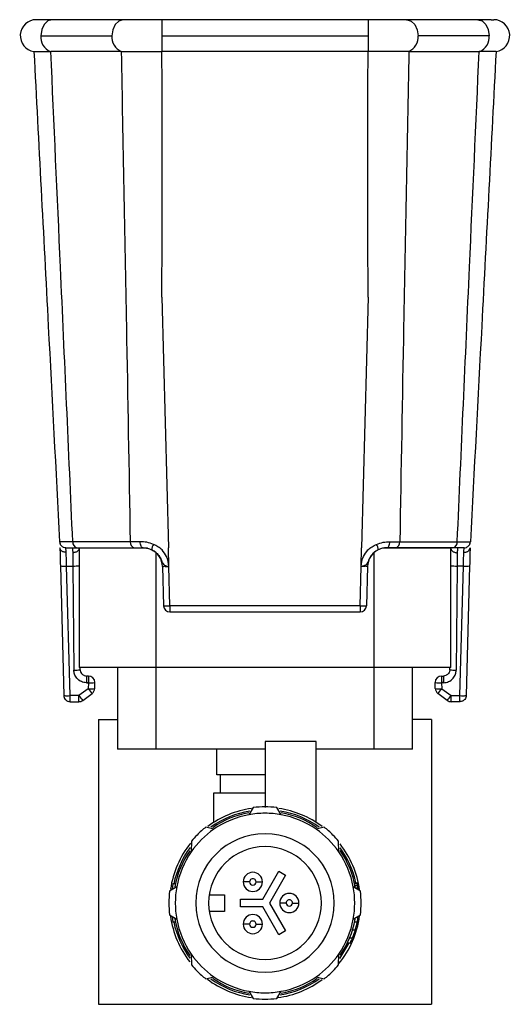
# Model space of a CAD drawing. Header units: millimetres. Extents: x -724 to 2929, y 427 to 799.
# Tile 1 of 50: x -724 to -686, y 603 to 680. Entities that reach past the tile are written whole.
import ezdxf

# ---------------------------------------------------------------- set-up
doc = ezdxf.new("R2010")
doc.units = ezdxf.units.MM

# ---------------------------------------------------------------- blocks, each defined once
blk = doc.blocks.new('Drawing View4')
at = {"color": 7, "linetype": 'Continuous', "lineweight": 25}
for p, q in [((-10.267, 69.905), (-10.467, 69.921)), ((-3.681, 69.921), (-9.222, 69.921)), ((15.433, 69.921), (-0.678, 69.921)), ((-0.678, 69.921), (-0.678, 68.671)), ((15.433, 69.921), (15.433, 68.671)), ((23.977, 69.921), (18.436, 69.921)), ((25.023, 69.905), (25.222, 69.921)), ((-10.106, 68.671), (-4.565, 68.671)), ((-0.678, 68.671), (-0.678, 67.44)), ((-0.678, 68.671), (15.433, 68.671)), ((15.433, 68.671), (15.433, 67.44)), ((24.861, 68.671), (19.32, 68.671)), ((-9.376, 67.44), (-9.335, 67.44)), ((-3.844, 67.44), (-9.335, 67.44)), ((15.421, 67.44), (-0.666, 67.44)), ((18.6, 67.44), (24.09, 67.44)), ((24.131, 67.44), (24.09, 67.44)), ((-0.67, 48.269), (-0.159, 28.736)), ((15.425, 48.269), (14.914, 28.736)), ((-8.615, 29.202), (-8.649, 29.201)), ((-3.138, 29.213), (-7.623, 29.213)), ((-2.357, 29.212), (-3.138, 29.213)), ((17.112, 29.212), (17.893, 29.213)), ((17.893, 29.213), (22.379, 29.213)), ((-7.277, 28.736), (-2.792, 28.736)), ((-7.122, 28.696), (-7.122, 19.396)), ((-1.797, 28.696), (-7.122, 28.696)), ((-0.121, 27.275), (-0.159, 28.736)), ((14.876, 27.275), (14.914, 28.736)), ((21.878, 28.696), (16.549, 28.696)), ((22.032, 28.736), (17.547, 28.736)), ((21.878, 19.396), (21.878, 28.696)), ((-1.122, 19.396), (-1.122, 28.356)), ((15.878, 28.356), (15.878, 19.396)), ((-8.588, 27.328), (-8.323, 17.223)), ((-8.098, 27.315), (-7.61, 27.315)), ((-7.833, 17.21), (-8.098, 27.315)), ((-7.61, 27.315), (-7.539, 19.201)), ((-0.62, 27.275), (-0.54, 24.223)), ((-0.041, 24.223), (-0.121, 27.275)), ((14.796, 24.223), (14.876, 27.275)), ((15.376, 27.275), (15.296, 24.223)), ((22.365, 27.315), (22.295, 19.201)), ((22.853, 27.315), (22.365, 27.315)), ((22.588, 17.21), (22.853, 27.315)), ((23.343, 27.328), (23.078, 17.223)), ((14.796, 24.223), (-0.041, 24.223)), ((-0.041, 24.223), (-0.041, 23.736)), ((14.796, 24.223), (14.796, 23.736)), ((-0.041, 23.736), (14.796, 23.736)), ((-1.122, 19.396), (-7.122, 19.396)), ((-7.039, 19.232), (-7.041, 19.396)), ((-4.122, 19.396), (-4.122, 13.036)), ((15.878, 19.396), (-1.122, 19.396)), ((-1.122, 13.036), (-1.122, 19.396)), ((21.878, 19.396), (15.878, 19.396)), ((15.878, 19.396), (15.878, 13.036)), ((18.878, 13.036), (18.878, 19.396)), ((21.795, 19.232), (21.796, 19.396)), ((-6.539, 18.736), (-6.539, 18.236)), ((-6.398, 18.736), (-6.539, 18.736)), ((-6.398, 18.736), (-6.398, 18.236)), ((21.153, 18.736), (21.153, 18.236)), ((21.153, 18.736), (21.295, 18.736)), ((21.295, 18.736), (21.295, 18.236)), ((-6.41, 17.749), (-7.137, 17.21)), ((-6.539, 18.236), (-6.539, 18.21)), ((-6.539, 18.236), (-6.398, 18.236)), ((-6.539, 18.21), (-6.398, 18.21)), ((-6.398, 18.21), (-6.41, 17.749)), ((-6.398, 18.236), (-6.398, 18.21)), ((-5.91, 17.762), (-5.898, 18.223)), ((20.665, 17.762), (20.653, 18.223)), ((21.295, 18.236), (21.153, 18.236)), ((21.153, 18.236), (21.153, 18.21)), ((21.153, 18.21), (21.165, 17.749)), ((21.295, 18.21), (21.153, 18.21)), ((21.165, 17.749), (21.892, 17.21)), ((21.295, 18.236), (21.295, 18.21)), ((-7.137, 17.21), (-7.833, 17.21)), ((-7.137, 16.736), (-7.137, 17.21)), ((-6.839, 16.834), (-6.112, 17.373)), ((21.595, 16.834), (20.867, 17.373)), ((21.892, 17.21), (22.588, 17.21)), ((21.892, 16.736), (21.892, 17.21)), ((-7.823, 16.736), (-7.137, 16.736)), ((22.578, 16.736), (21.892, 16.736)), ((-5.622, 15.336), (-5.622, -6.864)), ((-5.622, 15.336), (-4.122, 15.336)), ((20.378, 15.336), (18.878, 15.336)), ((20.378, 15.336), (20.378, -6.864)), ((11.378, 13.636), (7.378, 13.636)), ((7.378, 13.636), (7.378, 8.486)), ((11.378, 7.321), (11.378, 13.636)), ((-1.122, 13.036), (-4.122, 13.036)), ((7.378, 13.036), (-1.122, 13.036)), ((3.628, 11.036), (3.628, 13.036)), ((15.878, 13.036), (11.378, 13.036)), ((18.878, 13.036), (15.878, 13.036)), ((7.378, 11.036), (3.628, 11.036)), ((3.878, 11.036), (3.878, 9.636)), ((3.378, 9.636), (7.378, 9.636)), ((3.378, 7.321), (3.378, 9.636)), ((6.451, 8.479), (6.128, 7.924)), ((8.628, 7.924), (8.304, 8.479)), ((3.391, 6.79), (2.77, 6.954)), ((11.985, 6.954), (11.364, 6.79)), ((1.633, 5.858), (1.624, 5.023)), ((13.132, 5.023), (13.122, 5.858)), ((7.204, 1.336), (8.462, 3.514)), ((8.982, 3.214), (7.724, 1.036)), ((8.462, 3.514), (8.982, 3.214)), ((0.182, 2.536), (0.135, 2.079)), ((0.387, 2.536), (0.182, 2.536)), ((14.354, 2.603), (14.559, 2.603)), ((14.363, 2.561), (14.568, 2.561)), ((14.397, 2.395), (14.601, 2.395)), ((0.49, 2.286), (-0.065, 1.962)), ((3.026, 1.686), (4.228, 1.686)), ((4.228, 1.686), (4.228, 0.386)), ((14.82, 1.962), (14.265, 2.286)), ((14.428, 2.228), (14.63, 2.228)), ((5.478, 0.736), (5.478, 1.336)), ((5.478, 1.336), (7.204, 1.336)), ((7.724, 1.036), (8.982, -1.142)), ((-0.065, 0.11), (0.49, -0.214)), ((4.228, 0.386), (3.026, 0.386)), ((7.204, 0.736), (5.478, 0.736)), ((8.462, -1.442), (7.204, 0.736)), ((14.265, -0.214), (14.82, 0.11)), ((0.135, -0.007), (0.182, -0.464)), ((0.387, -0.464), (0.182, -0.464)), ((14.374, -0.439), (14.578, -0.439)), ((14.522, -0.064), (14.645, -0.064)), ((8.982, -1.142), (8.462, -1.442)), ((14.212, -1.064), (14.421, -1.064)), ((13.821, -2.064), (14.042, -2.064)), ((13.988, -1.689), (14.204, -1.689)), ((1.624, -2.95), (1.633, -3.786)), ((13.122, -3.786), (13.132, -2.95)), ((2.77, -4.881), (3.391, -4.718)), ((11.364, -4.718), (11.985, -4.881)), ((6.128, -5.851), (6.451, -6.406)), ((8.304, -6.406), (8.628, -5.851)), ((-5.622, -6.864), (20.378, -6.864))]:
    blk.add_line(p, q, dxfattribs=at)
at = {"color": 7, "linetype": 'Continuous', "lineweight": 25, "flags": 128}
for points in [[(-9.222, 69.921), (-9.222, 69.921), (-9.56, 69.826), (-9.847, 69.555), (-10.039, 69.149), (-10.106, 68.671)], [(-3.674, 69.921), (-3.704, 69.92), (-4.036, 69.816), (-4.314, 69.543), (-4.5, 69.142), (-4.565, 68.671)], [(18.428, 69.921), (18.46, 69.92), (18.791, 69.816), (19.07, 69.543), (19.255, 69.142), (19.32, 68.671)], [(23.977, 69.921), (23.977, 69.921), (24.315, 69.826), (24.602, 69.555), (24.794, 69.149), (24.861, 68.671)], [(-2.12, 28.736), (-2.165, 28.745), (-2.209, 28.772), (-2.25, 28.816), (-2.285, 28.875), (-2.315, 28.947), (-2.337, 29.029), (-2.351, 29.119), (-2.357, 29.212)], [(16.875, 28.736), (16.921, 28.745), (16.964, 28.772), (17.005, 28.816), (17.04, 28.875), (17.07, 28.947), (17.092, 29.029), (17.106, 29.119), (17.112, 29.212)], [(-8.159, 28.736), (-8.252, 28.745), (-8.337, 28.769)], [(22.915, 28.736), (23.007, 28.745), (23.092, 28.769)], [(6.178, 2.682), (6.08, 2.682), (5.986, 2.682), (5.9, 2.682), (5.824, 2.682), (5.762, 2.682), (5.716, 2.682), (5.687, 2.682), (5.678, 2.682)], [(6.678, 2.682), (6.775, 2.682), (6.869, 2.682), (6.955, 2.682), (7.031, 2.682), (7.093, 2.682), (7.14, 2.682), (7.168, 2.682), (7.178, 2.682)], [(9.028, 1.036), (8.93, 1.036), (8.836, 1.036), (8.75, 1.036), (8.674, 1.036), (8.612, 1.036), (8.566, 1.036), (8.537, 1.036), (8.528, 1.036)], [(9.528, 1.036), (9.625, 1.036), (9.719, 1.036), (9.805, 1.036), (9.881, 1.036), (9.943, 1.036), (9.99, 1.036), (10.018, 1.036), (10.028, 1.036)], [(6.178, -0.609), (6.08, -0.609), (5.986, -0.609), (5.9, -0.609), (5.824, -0.609), (5.762, -0.609), (5.716, -0.609), (5.687, -0.609), (5.678, -0.609)], [(6.678, -0.609), (6.775, -0.609), (6.869, -0.609), (6.955, -0.609), (7.031, -0.609), (7.093, -0.609), (7.14, -0.609), (7.168, -0.609), (7.178, -0.609)], [(13.22, -3.29), (13.928, -2.118), (13.954, -2.064)]]:
    blk.add_lwpolyline(points, dxfattribs=at)
at = {"color": 7, "linetype": 'Continuous', "lineweight": 25}
for centre, radius, start, end in [((-10.467, 68.671), 1.25, 90, 261.46304), ((25.222, 68.671), 1.25, 278.53696, 90), ((-8.906, 68.551), 1.206, 174.27717, 247.05222), ((-3.365, 68.551), 1.206, 174.2808, 247.03324), ((18.12, 68.551), 1.206, 292.96676, 5.7192), ((23.661, 68.551), 1.206, 292.94778, 5.72283), ((-8.159, 29.226), 0.49, 183, 210.40261), ((-7.193, 29.161), 0.433, 173.07614, 258.87306), ((-2.708, 29.161), 0.433, 173.07614, 258.87306), ((17.463, 29.161), 0.433, 281.12694, 6.92386), ((21.949, 29.161), 0.433, 281.12694, 6.92386), ((22.915, 29.226), 0.49, 329.59739, 357), ((-0.731, 28.6), 0.723, 145.88673, 181.56688), ((-2.12, 27.236), 1.5, 1.5, 63.62579), ((16.875, 27.236), 1.5, 116.37421, 178.5), ((15.486, 28.6), 0.723, 358.43312, 34.11327), ((-8.281, 29.667), 2.36, 262.54102, 274.46103), ((-7.534, 30.638), 3.324, 268.68287, 277.10997), ((22.289, 30.638), 3.324, 262.89003, 271.31713), ((23.036, 29.667), 2.36, 265.53897, 277.45898), ((-0.291, 29), 4.784, 267.00545, 272.99455), ((-0.041, 24.236), 0.5, 181.5, 270), ((15.046, 29), 4.784, 267.00545, 272.99455), ((14.796, 24.236), 0.5, 270, 358.5), ((-7.436, 21.612), 2.413, 267.53625, 279.45258), ((22.191, 21.612), 2.413, 260.54742, 272.46375), ((-6.398, 18.236), 0.5, 0, 90), ((21.153, 18.236), 0.5, 90, 180), ((-6.222, 20.149), 2.408, 265.53897, 277.45898), ((-3.292, 19.915), 3.796, 214.78138, 222.0189), ((-6.21, 20.61), 2.408, 265.53897, 277.45898), ((-6.41, 17.775), 0.5, 306.53721, 358.5), ((-6.398, 18.236), 0.5, 358.5, 0), ((21.153, 18.236), 0.5, 180, 181.5), ((20.965, 20.61), 2.408, 262.54102, 274.46103), ((20.978, 20.149), 2.408, 262.54102, 274.46103), ((21.165, 17.775), 0.5, 181.5, 233.46279), ((18.047, 19.915), 3.796, 317.9811, 325.21862), ((-8.017, 19.563), 2.36, 262.54102, 274.46103), ((-8.078, 19.555), 2.358, 264.04331, 275.95669), ((-4.019, 19.376), 3.796, 214.78138, 222.0189), ((18.774, 19.376), 3.796, 317.9811, 325.21862), ((22.772, 19.563), 2.36, 265.53897, 277.45898), ((22.833, 19.555), 2.358, 264.04331, 275.95669), ((-7.137, 17.236), 0.5, 270, 306.53721), ((21.892, 17.236), 0.5, 233.46279, 270), ((7.378, 1.036), 7.5, 89.99933, 97.09317), ((7.378, 1.036), 7.5, 82.90681, 89.99933), ((7.378, 1.036), 7.45, 98.16296, 126.70051), ((7.378, 1.036), 7.27, 99.36684, 125.57804), ((7.378, 1.036), 7.15, 100.2272, 124.76978), ((7.378, 1.036), 7, 100.28648, 124.71344), ((7.378, 1.036), 7, 90, 100.28647), ((7.378, 1.036), 7, 79.71345, 90), ((7.378, 1.036), 7.45, 53.22023, 81.70003), ((7.378, 1.036), 7.27, 54.4063, 80.56274), ((7.378, 1.036), 7, 55.28653, 79.71346), ((7.378, 1.036), 7.15, 55.20163, 79.79684), ((7.378, 1.036), 7.5, 127.90682, 134.99965), ((7.378, 1.036), 7.5, 44.99933, 52.09318), ((7.378, 1.036), 7, 124.71343, 145.28652), ((7.378, 1.036), 7.5, 134.99965, 139.98973), ((7.378, 1.036), 5.4, 90, 270), ((7.378, 1.036), 5.4, 270, 90), ((7.378, 1.036), 7, 34.71349, 55.28652), ((7.378, 1.036), 7.5, 40.01026, 44.99933), ((7.378, 1.036), 7.45, 141.26577, 171.69686), ((7.378, 1.036), 4.4, 90, 180), ((7.378, 1.036), 4.4, 0, 90), ((7.378, 1.036), 7.45, 7.94734, 38.18362), ((7.378, 1.036), 7.27, 143.481, 168.09279), ((7.378, 1.036), 7.15, 145.20512, 169.75746), ((7.378, 1.036), 7, 145.28652, 169.71343), ((7.378, 1.036), 7, 10.2865, 34.71349), ((7.378, 1.036), 7.15, 9.93287, 34.98017), ((7.378, 1.036), 7.27, 12.44471, 36.18391), ((6.428, 2.682), 0.75, 360, 180), ((6.428, 2.682), 0.75, 180, 360), ((6.428, 2.682), 0.25, 359.99932, 180), ((6.428, 2.682), 0.25, 180, 359.99932), ((7.378, 1.036), 7.5, 172.90681, 179.99932), ((7.378, 1.036), 7, 169.71342, 190.28649), ((9.278, 1.036), 0.75, 360, 180), ((7.378, 1.036), 7, 349.71342, 10.28649), ((7.378, 1.036), 7.5, 359.99932, 7.09317), ((7.378, 1.036), 7.5, 179.99932, 187.09317), ((7.378, 1.036), 4.4, 180, 0), ((9.278, 1.036), 0.75, 180, 360), ((9.278, 1.036), 0.25, 359.99932, 180), ((9.278, 1.036), 0.25, 180, 359.99932), ((7.378, 1.036), 7.5, 352.90681, 359.99932), ((6.428, -0.609), 0.75, 360, 180), ((7.378, 1.036), 7.45, 320.62563, 352.196), ((7.378, 1.036), 7.45, 187.99509, 218.06545), ((7.378, 1.036), 7.27, 191.90721, 216.18391), ((7.378, 1.036), 7.15, 189.94461, 214.98017), ((7.378, 1.036), 7, 190.2865, 214.71343), ((6.428, -0.609), 0.75, 180, 360), ((6.428, -0.609), 0.25, 359.99932, 180), ((6.428, -0.609), 0.25, 180, 359.99932), ((7.378, 1.036), 7, 325.28652, 349.71343), ((7.378, 1.036), 7.15, 325.20512, 349.75746), ((7.378, 1.036), 7.35, 348.42326, 351.39278), ((7.378, 1.036), 7.35, 335.0537, 338.23823), ((7.378, 1.036), 7, 214.71343, 235.28641), ((7.378, 1.036), 7, 304.71348, 325.28652), ((7.378, 1.036), 7.5, 220.01026, 224.99933), ((7.378, 1.036), 7.5, 314.99965, 319.98973), ((7.378, 1.036), 7.5, 224.99933, 232.09318), ((7.378, 1.036), 7.5, 307.90682, 314.99965), ((7.378, 1.036), 7.45, 232.88171, 261.7698), ((7.378, 1.036), 7.27, 234.4063, 260.56271), ((7.378, 1.036), 7.15, 235.20163, 259.79679), ((7.378, 1.036), 7, 235.28641, 259.71341), ((7.378, 1.036), 7.45, 277.74664, 306.81271), ((7.378, 1.036), 7.27, 279.36684, 305.57804), ((7.378, 1.036), 7, 280.28648, 304.71349), ((7.378, 1.036), 7.15, 280.2272, 304.76978), ((7.378, 1.036), 7, 259.7134, 270), ((7.378, 1.036), 7, 270, 280.28647), ((7.378, 1.036), 7.5, 262.90681, 270), ((7.378, 1.036), 7.5, 270, 277.09317)]:
    blk.add_arc(centre, radius, start, end, dxfattribs=at)
for points, knots in [([(-9.223, 69.921), (-9.394, 69.921), (-9.737, 69.92), (-10.069, 69.917), (-10.256, 69.913), (-10.257, 69.909), (-10.258, 69.907)], [0, 0, 0, 0, 0.275495, 0.548536, 0.817024, 1, 1, 1, 1]), ([(-0.678, 69.921), (-0.955, 69.921), (-1.51, 69.921), (-2.307, 69.921), (-3.052, 69.921), (-3.467, 69.921), (-3.675, 69.921)], [0, 0, 0, 0, 0.249528, 0.499751, 0.748736, 1, 1, 1, 1]), ([(18.43, 69.921), (18.221, 69.921), (17.806, 69.921), (17.062, 69.921), (16.265, 69.921), (15.71, 69.921), (15.433, 69.921)], [0, 0, 0, 0, 0.2512641, 0.5002486, 0.7504725, 1, 1, 1, 1]), ([(25.013, 69.907), (25.013, 69.909), (25.011, 69.913), (24.824, 69.917), (24.492, 69.92), (24.15, 69.921), (23.978, 69.921)], [0, 0, 0, 0, 0.182976, 0.451464, 0.724505, 1, 1, 1, 1]), ([(-10.653, 67.435), (-10.61, 67.435), (-10.54, 67.436), (-10.06, 67.438), (-9.616, 67.439), (-9.376, 67.44)], [0, 0, 0, 0, 0.404901, 0.678921, 1, 1, 1, 1]), ([(-10.653, 67.435), (-10.279, 60.298), (-9.611, 47.553), (-8.943, 34.808), (-8.649, 29.201)], [0, 0, 0, 0, 0.560004, 1, 1, 1, 1]), ([(-7.623, 29.213), (-7.941, 36.349), (-8.508, 49.092), (-9.082, 61.834), (-9.335, 67.44)], [0, 0, 0, 0, 0.560001, 1, 1, 1, 1]), ([(-3.844, 67.44), (-3.706, 60.304), (-3.46, 47.562), (-3.236, 34.82), (-3.138, 29.213)], [0, 0, 0, 0, 0.560004, 1, 1, 1, 1]), ([(-3.844, 67.44), (-3.843, 67.44), (-3.84, 67.44), (-3.837, 67.44), (-3.836, 67.44)], [0, 0, 0, 0, 0.56, 1, 1, 1, 1]), ([(-3.836, 67.44), (-3.584, 67.44), (-3.13, 67.44), (-2.079, 67.439), (-1.244, 67.44), (-0.678, 67.44)], [0, 0, 0, 0, 0.286072, 0.516077, 1, 1, 1, 1]), ([(-0.678, 67.44), (-0.676, 67.44), (-0.672, 67.44), (-0.667, 67.44), (-0.666, 67.44)], [0, 0, 0, 0, 0.56, 1, 1, 1, 1]), ([(-0.67, 48.269), (-0.651, 51.847), (-0.617, 58.238), (-0.651, 64.628), (-0.666, 67.44)], [0, 0, 0, 0, 0.560019, 1, 1, 1, 1]), ([(15.425, 48.269), (15.406, 51.847), (15.372, 58.238), (15.406, 64.628), (15.421, 67.44)], [0, 0, 0, 0, 0.560019, 1, 1, 1, 1]), ([(15.433, 67.44), (15.431, 67.44), (15.427, 67.44), (15.423, 67.44), (15.421, 67.44)], [0, 0, 0, 0, 0.56, 1, 1, 1, 1]), ([(18.591, 67.44), (18.129, 67.44), (17.205, 67.439), (16.023, 67.44), (15.433, 67.44)], [0, 0, 0, 0, 0.500454, 1, 1, 1, 1]), ([(18.6, 67.44), (18.462, 60.304), (18.215, 47.562), (17.992, 34.82), (17.893, 29.213)], [0, 0, 0, 0, 0.560004, 1, 1, 1, 1]), ([(18.6, 67.44), (18.598, 67.44), (18.595, 67.44), (18.592, 67.44), (18.591, 67.44)], [0, 0, 0, 0, 0.56, 1, 1, 1, 1]), ([(22.379, 29.213), (22.696, 36.349), (23.263, 49.092), (23.837, 61.834), (24.09, 67.44)], [0, 0, 0, 0, 0.5600014, 1, 1, 1, 1]), ([(25.408, 67.435), (25.034, 60.298), (24.366, 47.553), (23.698, 34.808), (23.404, 29.201)], [0, 0, 0, 0, 0.560004, 1, 1, 1, 1]), ([(25.408, 67.435), (25.354, 67.435), (25.269, 67.435), (24.751, 67.437), (24.342, 67.439), (24.131, 67.44)], [0, 0, 0, 0, 0.455145, 0.719094, 1, 1, 1, 1]), ([(-8.632, 29.201), (-8.629, 29.158), (-8.623, 29.068), (-8.562, 28.941), (-8.465, 28.832), (-8.378, 28.79), (-8.335, 28.769)], [0, 0, 0, 0, 0.2410018, 0.4931819, 0.7491073, 1, 1, 1, 1]), ([(-7.623, 29.213), (-7.777, 29.212), (-8.083, 29.209), (-8.398, 29.205), (-8.583, 29.203), (-8.607, 29.202), (-8.615, 29.202)], [0, 0, 0, 0, 0.286393, 0.570935, 0.856037, 1, 1, 1, 1]), ([(-1.329, 29.006), (-1.503, 29.067), (-1.85, 29.191), (-2.188, 29.205), (-2.357, 29.212)], [0, 0, 0, 0, 0.498303, 1, 1, 1, 1]), ([(16.085, 29.006), (16.258, 29.067), (16.605, 29.191), (16.943, 29.205), (17.112, 29.212)], [0, 0, 0, 0, 0.498303, 1, 1, 1, 1]), ([(22.379, 29.213), (22.532, 29.212), (22.837, 29.209), (23.156, 29.205), (23.364, 29.202), (23.391, 29.201), (23.404, 29.201)], [0, 0, 0, 0, 0.250771, 0.499923, 0.749565, 1, 1, 1, 1]), ([(23.09, 28.769), (23.133, 28.79), (23.22, 28.832), (23.317, 28.941), (23.378, 29.068), (23.384, 29.158), (23.387, 29.201)], [0, 0, 0, 0, 0.250893, 0.506818, 0.758998, 1, 1, 1, 1]), ([(-8.624, 28.736), (-8.619, 28.51), (-8.608, 28.105), (-8.594, 27.565), (-8.588, 27.328)], [0, 0, 0, 0, 0.559975, 1, 1, 1, 1]), ([(-8.135, 28.381), (-8.17, 28.382), (-8.24, 28.385), (-8.341, 28.41), (-8.431, 28.449), (-8.525, 28.515), (-8.604, 28.611), (-8.618, 28.695), (-8.624, 28.732)], [0, 0, 0, 0, 0.139837, 0.281809, 0.422153, 0.557296, 0.800225, 1, 1, 1, 1]), ([(-8.159, 28.736), (-8.108, 28.736), (-8.015, 28.736), (-7.503, 28.736), (-7.277, 28.736)], [0, 0, 0, 0, 0.558912, 1, 1, 1, 1]), ([(-8.135, 28.381), (-8.142, 28.485), (-8.156, 28.689), (-8.158, 28.721), (-8.159, 28.736)], [0, 0, 0, 0, 0.510825, 1, 1, 1, 1]), ([(-7.648, 28.713), (-7.647, 28.698), (-7.644, 28.664), (-7.63, 28.465), (-7.622, 28.35)], [0, 0, 0, 0, 0.4184767, 1, 1, 1, 1]), ([(-7.122, 28.73), (-7.127, 28.691), (-7.137, 28.604), (-7.215, 28.501), (-7.313, 28.429), (-7.407, 28.385), (-7.512, 28.356), (-7.586, 28.352), (-7.622, 28.35)], [0, 0, 0, 0, 0.19989, 0.443392, 0.578861, 0.719315, 0.860996, 1, 1, 1, 1]), ([(-7.122, 28.73), (-7.122, 28.731), (-7.122, 28.734), (-7.122, 28.736), (-7.122, 28.736), (-7.122, 28.736)], [0, 0, 0, 0, 0.274897, 0.553133, 1, 1, 1, 1]), ([(-2.792, 28.736), (-2.676, 28.736), (-2.469, 28.736), (-2.227, 28.736), (-2.12, 28.736)], [0, 0, 0, 0, 0.559707, 1, 1, 1, 1]), ([(-2.12, 28.736), (-2.011, 28.731), (-1.796, 28.721), (-1.567, 28.627), (-1.454, 28.58)], [0, 0, 0, 0, 0.507374, 1, 1, 1, 1]), ([(-1.454, 28.58), (-1.337, 28.511), (-1.105, 28.373), (-0.835, 28.053), (-0.702, 27.766), (-0.628, 27.57), (-0.572, 27.455), (-0.475, 27.376), (-0.315, 27.32), (-0.191, 27.292), (-0.121, 27.275)], [0, 0, 0, 0, 0.199132, 0.396786, 0.598319, 0.653095, 0.717496, 0.81564, 0.895739, 1, 1, 1, 1]), ([(-0.657, 28.574), (-0.759, 28.66), (-0.965, 28.834), (-1.207, 28.948), (-1.329, 29.006)], [0, 0, 0, 0, 0.4936086, 1, 1, 1, 1]), ([(-0.121, 27.275), (-0.159, 27.545), (-0.228, 28.026), (-0.526, 28.407), (-0.657, 28.574)], [0, 0, 0, 0, 0.559781, 1, 1, 1, 1]), ([(16.209, 28.58), (16.092, 28.511), (15.86, 28.373), (15.59, 28.053), (15.457, 27.766), (15.383, 27.57), (15.327, 27.455), (15.23, 27.376), (15.071, 27.32), (14.946, 27.292), (14.876, 27.275)], [0, 0, 0, 0, 0.199132, 0.396786, 0.598319, 0.653095, 0.717496, 0.81564, 0.895739, 1, 1, 1, 1]), ([(14.876, 27.275), (14.914, 27.545), (14.983, 28.026), (15.281, 28.407), (15.412, 28.574)], [0, 0, 0, 0, 0.559781, 1, 1, 1, 1]), ([(15.412, 28.574), (15.514, 28.66), (15.72, 28.834), (15.962, 28.948), (16.085, 29.006)], [0, 0, 0, 0, 0.493609, 1, 1, 1, 1]), ([(16.875, 28.736), (16.766, 28.731), (16.551, 28.721), (16.322, 28.627), (16.209, 28.58)], [0, 0, 0, 0, 0.5073736, 1, 1, 1, 1]), ([(17.547, 28.736), (17.431, 28.736), (17.224, 28.736), (16.982, 28.736), (16.875, 28.736)], [0, 0, 0, 0, 0.5597072, 1, 1, 1, 1]), ([(21.878, 28.73), (21.878, 28.731), (21.878, 28.734), (21.878, 28.736), (21.878, 28.736), (21.878, 28.736)], [0, 0, 0, 0, 0.274897, 0.553133, 1, 1, 1, 1]), ([(21.878, 28.73), (21.882, 28.691), (21.892, 28.605), (21.97, 28.503), (22.067, 28.431), (22.161, 28.386), (22.267, 28.357), (22.341, 28.352), (22.377, 28.35)], [0, 0, 0, 0, 0.198541, 0.4416726, 0.5773375, 0.7181968, 0.8604156, 1, 1, 1, 1]), ([(22.915, 28.736), (22.863, 28.736), (22.77, 28.736), (22.258, 28.736), (22.032, 28.736)], [0, 0, 0, 0, 0.558912, 1, 1, 1, 1]), ([(22.403, 28.713), (22.402, 28.698), (22.399, 28.664), (22.385, 28.465), (22.377, 28.35)], [0, 0, 0, 0, 0.418477, 1, 1, 1, 1]), ([(22.89, 28.381), (22.897, 28.485), (22.911, 28.689), (22.914, 28.721), (22.915, 28.736)], [0, 0, 0, 0, 0.510825, 1, 1, 1, 1]), ([(22.89, 28.381), (22.925, 28.382), (22.995, 28.385), (23.095, 28.409), (23.185, 28.448), (23.28, 28.514), (23.359, 28.61), (23.373, 28.694), (23.379, 28.732)], [0, 0, 0, 0, 0.139541, 0.281229, 0.42135, 0.556376, 0.799485, 1, 1, 1, 1]), ([(23.38, 28.736), (23.374, 28.51), (23.363, 28.105), (23.349, 27.565), (23.343, 27.328)], [0, 0, 0, 0, 0.559975, 1, 1, 1, 1]), ([(-8.098, 27.315), (-8.102, 27.437), (-8.11, 27.668), (-8.123, 28.048), (-8.13, 28.254), (-8.135, 28.381)], [0, 0, 0, 0, 0.302331, 0.570083, 1, 1, 1, 1]), ([(-7.622, 28.35), (-7.621, 28.224), (-7.618, 28.021), (-7.614, 27.654), (-7.612, 27.432), (-7.61, 27.315)], [0, 0, 0, 0, 0.43002, 0.69773, 1, 1, 1, 1]), ([(22.377, 28.35), (22.376, 28.224), (22.374, 28.021), (22.369, 27.654), (22.367, 27.432), (22.365, 27.315)], [0, 0, 0, 0, 0.43002, 0.69773, 1, 1, 1, 1]), ([(22.853, 27.315), (22.857, 27.437), (22.865, 27.668), (22.878, 28.048), (22.885, 28.254), (22.89, 28.381)], [0, 0, 0, 0, 0.302331, 0.570083, 1, 1, 1, 1]), ([(-0.62, 27.275), (-0.618, 27.278), (-0.615, 27.283), (-0.574, 27.289), (-0.483, 27.293), (-0.347, 27.289), (-0.222, 27.283), (-0.155, 27.278), (-0.121, 27.275)], [0, 0, 0, 0, 0.130726, 0.257768, 0.5000002, 0.7422598, 0.8692948, 1, 1, 1, 1]), ([(15.376, 27.275), (15.374, 27.278), (15.37, 27.283), (15.329, 27.289), (15.239, 27.293), (15.102, 27.289), (14.977, 27.283), (14.91, 27.278), (14.876, 27.275)], [0, 0, 0, 0, 0.1307052, 0.2577402, 0.4999998, 0.742232, 0.869274, 1, 1, 1, 1]), ([(-6.539, 18.21), (-6.68, 18.227), (-6.974, 18.264), (-7.308, 18.531), (-7.504, 18.865), (-7.528, 19.092), (-7.539, 19.201)], [0, 0, 0, 0, 0.270204, 0.562182, 0.789489, 1, 1, 1, 1]), ([(-7.039, 19.232), (-7.036, 19.192), (-7.03, 19.117), (-6.984, 18.994), (-6.91, 18.892), (-6.815, 18.815), (-6.7, 18.753), (-6.603, 18.743), (-6.539, 18.736)], [0, 0, 0, 0, 0.154769, 0.289999, 0.501037, 0.631259, 0.757984, 1, 1, 1, 1]), ([(21.795, 19.232), (21.791, 19.192), (21.786, 19.117), (21.739, 18.994), (21.666, 18.892), (21.57, 18.815), (21.455, 18.753), (21.358, 18.743), (21.295, 18.736)], [0, 0, 0, 0, 0.154794, 0.290033, 0.501037, 0.631275, 0.758005, 1, 1, 1, 1]), ([(21.295, 18.21), (21.436, 18.227), (21.729, 18.264), (22.063, 18.531), (22.259, 18.865), (22.283, 19.092), (22.295, 19.201)], [0, 0, 0, 0, 0.2702044, 0.5621819, 0.789489, 1, 1, 1, 1]), ([(-8.323, 17.223), (-8.323, 17.221), (-8.323, 17.216), (-8.323, 17.212), (-8.322, 17.21)], [0, 0, 0, 0, 0.56, 1, 1, 1, 1]), ([(-8.322, 17.21), (-8.315, 17.16), (-8.3, 17.052), (-8.224, 16.928), (-8.133, 16.84), (-8.044, 16.784), (-7.939, 16.744), (-7.862, 16.739), (-7.823, 16.736)], [0, 0, 0, 0, 0.19781, 0.429961, 0.559488, 0.697674, 0.844514, 1, 1, 1, 1]), ([(-7.833, 17.21), (-7.833, 17.21), (-7.833, 17.21), (-7.833, 17.21), (-7.833, 17.21)], [0, 0, 0, 0, 0.56, 1, 1, 1, 1]), ([(-7.823, 16.736), (-7.824, 16.739), (-7.825, 16.744), (-7.828, 16.787), (-7.83, 16.874), (-7.833, 17.024), (-7.833, 17.149), (-7.833, 17.21)], [0, 0, 0, 0, 0.15539, 0.290783, 0.500796, 0.757678, 1, 1, 1, 1]), ([(22.578, 16.736), (22.579, 16.739), (22.581, 16.744), (22.583, 16.787), (22.586, 16.874), (22.588, 17.024), (22.588, 17.149), (22.588, 17.21)], [0, 0, 0, 0, 0.1553647, 0.2907494, 0.5007962, 0.757657, 1, 1, 1, 1]), ([(23.078, 17.21), (23.071, 17.16), (23.055, 17.052), (22.98, 16.928), (22.889, 16.84), (22.799, 16.784), (22.694, 16.744), (22.618, 16.739), (22.578, 16.736)], [0, 0, 0, 0, 0.19781, 0.429961, 0.559488, 0.697674, 0.844514, 1, 1, 1, 1]), ([(22.588, 17.21), (22.588, 17.21), (22.588, 17.21), (22.588, 17.21), (22.588, 17.21)], [0, 0, 0, 0, 0.56, 1, 1, 1, 1]), ([(23.078, 17.223), (23.078, 17.221), (23.078, 17.216), (23.078, 17.212), (23.078, 17.21)], [0, 0, 0, 0, 0.56, 1, 1, 1, 1]), ([(14.568, 2.561), (14.566, 2.569), (14.563, 2.583), (14.56, 2.597), (14.559, 2.603)], [0, 0, 0, 0, 0.56, 1, 1, 1, 1]), ([(14.601, 2.395), (14.595, 2.426), (14.584, 2.481), (14.573, 2.537), (14.568, 2.561)], [0, 0, 0, 0, 0.559999, 1, 1, 1, 1]), ([(14.63, 2.228), (14.625, 2.259), (14.616, 2.315), (14.606, 2.37), (14.601, 2.395)], [0, 0, 0, 0, 0.559998, 1, 1, 1, 1]), ([(14.656, 2.058), (14.653, 2.078), (14.645, 2.135), (14.636, 2.191), (14.63, 2.228)], [0, 0, 0, 0, 0.351978, 1, 1, 1, 1]), ([(14.421, -1.064), (14.454, -0.947), (14.514, -0.739), (14.558, -0.531), (14.578, -0.439)], [0, 0, 0, 0, 0.559996, 1, 1, 1, 1]), ([(14.204, -1.689), (14.249, -1.572), (14.328, -1.364), (14.393, -1.156), (14.421, -1.064)], [0, 0, 0, 0, 0.559995, 1, 1, 1, 1])]:
    blk.add_open_spline(points, degree=3, knots=knots, dxfattribs=at)

msp = doc.modelspace()

# ---------------------------------------------------------------- block references
at = {"color": 7, "linetype": 'Continuous', "lineweight": 25}
msp.add_blockref('Drawing View4', (-712.074, 610.147), dxfattribs=at)

doc.saveas('drawing.dxf')
